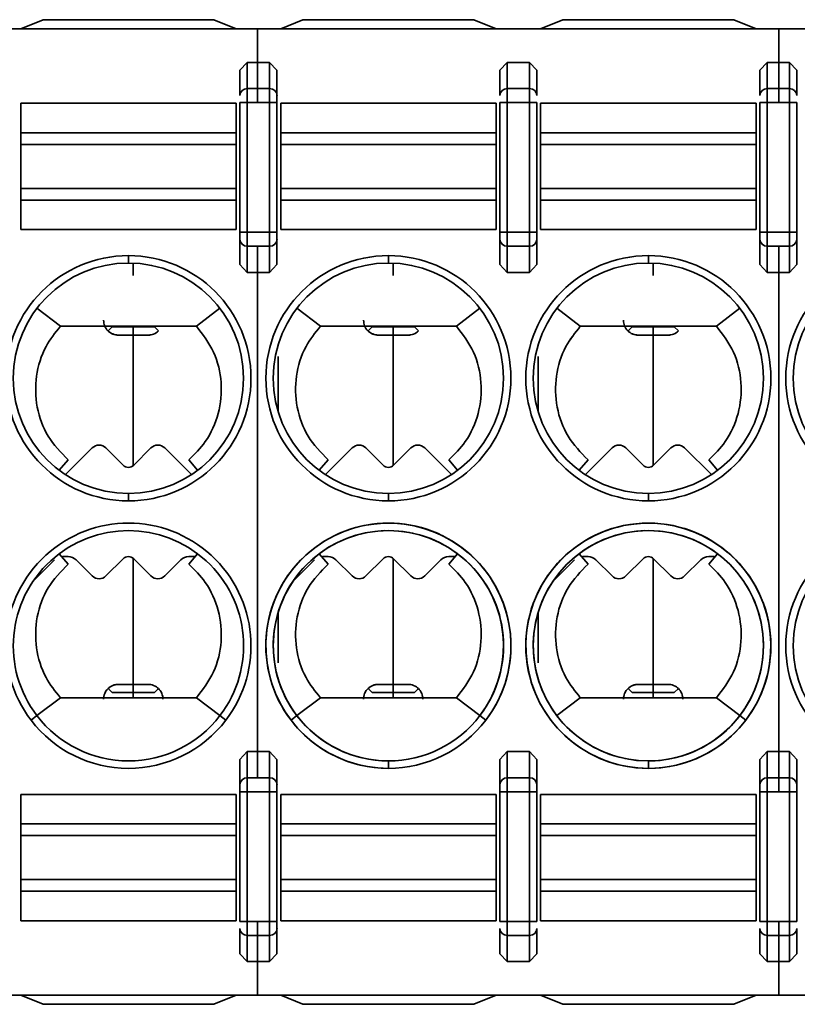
# Model space of a CAD drawing. Header units: millimetres. Extents: x 0 to 420, y 0 to 297.
# Tile 32 of 110: x 141.47 to 146.71, y 226.34 to 232.96. Entities that reach past the tile are written whole.
import ezdxf

# ---------------------------------------------------------------- set-up
doc = ezdxf.new("R2010")
doc.units = ezdxf.units.MM

msp = doc.modelspace()

# ---------------------------------------------------------------- linework, layer by layer
at = {"color": 7, "linetype": 'Continuous', "lineweight": 35}
for p, q in [((141.4786, 232.9014), (141.6286, 232.9639)), ((141.6286, 232.9639), (142.7786, 232.9639)), ((142.7786, 232.9639), (142.9286, 232.9014)), ((143.2286, 232.9014), (143.3786, 232.9639)), ((143.3786, 232.9639), (144.5286, 232.9639)), ((144.5286, 232.9639), (144.6786, 232.9014)), ((144.9786, 232.9014), (145.1286, 232.9639)), ((145.1286, 232.9639), (146.2786, 232.9639)), ((146.2786, 232.9639), (146.4286, 232.9014)), ((128.8786, 232.9014), (146.5819, 232.9014)), ((143.0714, 232.9014), (162.5286, 232.9014)), ((143.0714, 232.9014), (143.0714, 232.6766)), ((146.5819, 232.9014), (146.5819, 232.6766)), ((142.9536, 232.6233), (143.0036, 232.6766)), ((143.0036, 232.6766), (143.0036, 232.5003)), ((143.0036, 232.6766), (143.1536, 232.6766)), ((143.0714, 232.6766), (143.1536, 232.6766)), ((143.0714, 232.6766), (143.0714, 232.5003)), ((143.1536, 232.6766), (143.1536, 232.5003)), ((143.1536, 232.6766), (143.2036, 232.6233)), ((144.7036, 232.6233), (144.7536, 232.6766)), ((144.7536, 232.6766), (144.7536, 232.5003)), ((144.7536, 232.6766), (144.9036, 232.6766)), ((144.9036, 232.6766), (144.9036, 232.5003)), ((144.9036, 232.6766), (144.9536, 232.6233)), ((146.4536, 232.6233), (146.5036, 232.6766)), ((146.5036, 232.6766), (146.5036, 232.5003)), ((146.5036, 232.6766), (146.5819, 232.6766)), ((146.5036, 232.6766), (146.6536, 232.6766)), ((146.5819, 232.6766), (146.5819, 232.5003)), ((146.6536, 232.6766), (146.6536, 232.5003)), ((146.6536, 232.6766), (146.7036, 232.6233)), ((142.9536, 232.6233), (142.9536, 232.4533)), ((143.2036, 232.4533), (143.2036, 232.6233)), ((144.7036, 232.6233), (144.7036, 232.4533)), ((144.9536, 232.4533), (144.9536, 232.6233)), ((146.4536, 232.6233), (146.4536, 232.4533)), ((146.7036, 232.4533), (146.7036, 232.6233)), ((143.0036, 232.5003), (143.0036, 232.4063)), ((143.0036, 232.5003), (143.1536, 232.5003)), ((143.0714, 232.5003), (143.1536, 232.5003)), ((143.0714, 232.5003), (143.0714, 232.4063)), ((143.1536, 232.5003), (143.1536, 232.4063)), ((144.7536, 232.5003), (144.7536, 232.4063)), ((144.7536, 232.5003), (144.9036, 232.5003)), ((144.9036, 232.5003), (144.9036, 232.4063)), ((146.5036, 232.5003), (146.5036, 232.4063)), ((146.5036, 232.5003), (146.5819, 232.5003)), ((146.5036, 232.5003), (146.6536, 232.5003)), ((146.5819, 232.5003), (146.5819, 232.4063)), ((146.6536, 232.5003), (146.6536, 232.4063)), ((142.9536, 232.4063), (143.0036, 232.4063)), ((142.9536, 232.4063), (142.9536, 231.5341)), ((143.0036, 231.5341), (143.0036, 232.4063)), ((143.0036, 232.4063), (143.1536, 232.4063)), ((143.0714, 232.4063), (143.1536, 232.4063)), ((143.1536, 232.4063), (143.2036, 232.4063)), ((143.1536, 232.4063), (143.1536, 231.5341)), ((143.2036, 231.5341), (143.2036, 232.4063)), ((144.7036, 232.4063), (144.7536, 232.4063)), ((144.7036, 232.4063), (144.7036, 231.5341)), ((144.7536, 231.5341), (144.7536, 232.4063)), ((144.7536, 232.4063), (144.9036, 232.4063)), ((144.9036, 232.4063), (144.9536, 232.4063)), ((144.9036, 232.4063), (144.9036, 231.5341)), ((144.9536, 231.5341), (144.9536, 232.4063)), ((146.4536, 232.4063), (146.5036, 232.4063)), ((146.4536, 232.4063), (146.4536, 231.5341)), ((146.5036, 231.5341), (146.5036, 232.4063)), ((146.5036, 232.4063), (146.5819, 232.4063)), ((146.5036, 232.4063), (146.6536, 232.4063)), ((146.6536, 232.4063), (146.7036, 232.4063)), ((146.6536, 232.4063), (146.6536, 231.5341)), ((146.7036, 231.5341), (146.7036, 232.4063)), ((141.4786, 232.2029), (141.4786, 232.4014)), ((141.4786, 232.4014), (142.9286, 232.4014)), ((142.9286, 232.2029), (142.9286, 232.4014)), ((143.2286, 232.2029), (143.2286, 232.4014)), ((143.2286, 232.4014), (144.6786, 232.4014)), ((144.6786, 232.2029), (144.6786, 232.4014)), ((144.9786, 232.2029), (144.9786, 232.4014)), ((144.9786, 232.4014), (146.4286, 232.4014)), ((146.4286, 232.2029), (146.4286, 232.4014)), ((141.4786, 232.1241), (141.4786, 232.2029)), ((141.4786, 232.2029), (142.9286, 232.2029)), ((142.9286, 232.1241), (142.9286, 232.2029)), ((143.2286, 232.1241), (143.2286, 232.2029)), ((143.2286, 232.2029), (144.6786, 232.2029)), ((144.6786, 232.1241), (144.6786, 232.2029)), ((144.9786, 232.1241), (144.9786, 232.2029)), ((144.9786, 232.2029), (146.4286, 232.2029)), ((146.4286, 232.1241), (146.4286, 232.2029)), ((141.4786, 231.8287), (141.4786, 232.1241)), ((141.4786, 232.1241), (142.9286, 232.1241)), ((142.9286, 231.8287), (142.9286, 232.1241)), ((143.2286, 231.8287), (143.2286, 232.1241)), ((143.2286, 232.1241), (144.6786, 232.1241)), ((144.6786, 231.8287), (144.6786, 232.1241)), ((144.9786, 231.8287), (144.9786, 232.1241)), ((144.9786, 232.1241), (146.4286, 232.1241)), ((146.4286, 231.8287), (146.4286, 232.1241)), ((141.4786, 231.7498), (141.4786, 231.8287)), ((142.9286, 231.8287), (141.4786, 231.8287)), ((142.9286, 231.7498), (142.9286, 231.8287)), ((143.2286, 231.7498), (143.2286, 231.8287)), ((144.6786, 231.8287), (143.2286, 231.8287)), ((144.6786, 231.7498), (144.6786, 231.8287)), ((144.9786, 231.7498), (144.9786, 231.8287)), ((146.4286, 231.8287), (144.9786, 231.8287)), ((146.4286, 231.7498), (146.4286, 231.8287)), ((141.4786, 231.5514), (141.4786, 231.7498)), ((142.9286, 231.7498), (141.4786, 231.7498)), ((142.9286, 231.5514), (142.9286, 231.7498)), ((143.2286, 231.5514), (143.2286, 231.7498)), ((143.2286, 231.7498), (144.6786, 231.7498)), ((144.6786, 231.5514), (144.6786, 231.7498)), ((144.9786, 231.5514), (144.9786, 231.7498)), ((146.4286, 231.7498), (144.9786, 231.7498)), ((146.4286, 231.5514), (146.4286, 231.7498)), ((142.9286, 231.5514), (141.4786, 231.5514)), ((144.6786, 231.5514), (143.2286, 231.5514)), ((146.4286, 231.5514), (144.9786, 231.5514)), ((143.0036, 231.5341), (142.9536, 231.5341)), ((142.9536, 231.4871), (142.9536, 231.3171)), ((143.0036, 231.4401), (143.0036, 231.5341)), ((143.1536, 231.5341), (143.0036, 231.5341)), ((143.1536, 231.4401), (143.1536, 231.5341)), ((143.2036, 231.5341), (143.1536, 231.5341)), ((143.2036, 231.3171), (143.2036, 231.4871)), ((144.7536, 231.5341), (144.7036, 231.5341)), ((144.7036, 231.4871), (144.7036, 231.3171)), ((144.7536, 231.4401), (144.7536, 231.5341)), ((144.9036, 231.5341), (144.7536, 231.5341)), ((144.9036, 231.4401), (144.9036, 231.5341)), ((144.9536, 231.5341), (144.9036, 231.5341)), ((144.9536, 231.3171), (144.9536, 231.4871)), ((146.5036, 231.5341), (146.4536, 231.5341)), ((146.4536, 231.4871), (146.4536, 231.3171)), ((146.5036, 231.4401), (146.5036, 231.5341)), ((146.6536, 231.5341), (146.5036, 231.5341)), ((146.6536, 231.4401), (146.6536, 231.5341)), ((146.7036, 231.5341), (146.6536, 231.5341)), ((146.7036, 231.3171), (146.7036, 231.4871)), ((143.1536, 231.4401), (143.0036, 231.4401)), ((143.0036, 231.2639), (143.0036, 231.4401)), ((143.1536, 231.4401), (143.0714, 231.4401)), ((143.0714, 231.4401), (143.0714, 231.2639)), ((143.1536, 231.2639), (143.1536, 231.4401)), ((144.9036, 231.4401), (144.7536, 231.4401)), ((144.7536, 231.2639), (144.7536, 231.4401)), ((144.9036, 231.2639), (144.9036, 231.4401)), ((146.5036, 231.2639), (146.5036, 231.4401)), ((146.5819, 231.4401), (146.5036, 231.4401)), ((146.6536, 231.4401), (146.5036, 231.4401)), ((146.5819, 231.4401), (146.5819, 231.2639)), ((146.6536, 231.2639), (146.6536, 231.4401)), ((142.2036, 231.3264), (142.2036, 231.3764)), ((143.9536, 231.3264), (143.9536, 231.3764)), ((145.7036, 231.3764), (145.7036, 231.3264)), ((142.236, 231.3257), (142.236, 231.2416)), ((142.236, 231.3209), (142.236, 231.2416)), ((143.0036, 231.2639), (142.9536, 231.3171)), ((143.2036, 231.3171), (143.1536, 231.2639)), ((143.986, 231.3257), (143.986, 231.2416)), ((143.986, 231.3209), (143.986, 231.2416)), ((144.7536, 231.2639), (144.7036, 231.3171)), ((144.9536, 231.3171), (144.9036, 231.2639)), ((145.736, 231.3257), (145.736, 231.2416)), ((145.736, 231.3209), (145.736, 231.2416)), ((146.5036, 231.2639), (146.4536, 231.3171)), ((146.7036, 231.3171), (146.6536, 231.2639)), ((143.1536, 231.2639), (143.0036, 231.2639)), ((143.1536, 231.2639), (143.0714, 231.2639)), ((143.0714, 231.2639), (143.0714, 228.0388)), ((144.9036, 231.2639), (144.7536, 231.2639)), ((146.5819, 231.2639), (146.5036, 231.2639)), ((146.6536, 231.2639), (146.5036, 231.2639)), ((146.5819, 231.2639), (146.5819, 228.0388)), ((141.5877, 231.0218), (141.7454, 230.9014)), ((142.8195, 231.0218), (142.6619, 230.9014)), ((143.3377, 231.0218), (143.4954, 230.9014)), ((143.4954, 230.9014), (143.3378, 231.0218)), ((144.5695, 231.0218), (144.4119, 230.9014)), ((144.5695, 231.0218), (144.4119, 230.9014)), ((145.0877, 231.0218), (145.2454, 230.9014)), ((145.2454, 230.9014), (145.0878, 231.0218)), ((146.1619, 230.9014), (146.3196, 231.0218)), ((146.3195, 231.0218), (146.1619, 230.9014)), ((141.7454, 230.9014), (142.6619, 230.9014)), ((142.0667, 230.8696), (142.0938, 230.8967)), ((142.0938, 230.8967), (142.236, 230.8967)), ((142.236, 230.9006), (142.236, 230.8967)), ((142.236, 230.8967), (142.236, 230.8416)), ((142.236, 230.8967), (142.3783, 230.8967)), ((142.3783, 230.8967), (142.4055, 230.8696)), ((143.4954, 230.9014), (144.4119, 230.9014)), ((143.4954, 230.9014), (144.4119, 230.9014)), ((143.8167, 230.8696), (143.8438, 230.8967)), ((143.8438, 230.8967), (143.986, 230.8967)), ((143.986, 230.9006), (143.986, 230.8967)), ((143.986, 230.8967), (143.986, 230.8416)), ((143.986, 230.8967), (144.1283, 230.8967)), ((144.1283, 230.8967), (144.1555, 230.8696)), ((145.2454, 230.9014), (146.1619, 230.9014)), ((145.2454, 230.9014), (146.1619, 230.9014)), ((145.5667, 230.8696), (145.5938, 230.8967)), ((145.5938, 230.8967), (145.736, 230.8967)), ((145.736, 230.9006), (145.736, 230.8967)), ((145.736, 230.8967), (145.736, 230.8416)), ((145.736, 230.8967), (145.8783, 230.8967)), ((145.8783, 230.8967), (145.9055, 230.8696)), ((142.1361, 230.8416), (142.236, 230.8416)), ((142.236, 230.8416), (142.236, 229.9635)), ((142.236, 230.8416), (142.336, 230.8416)), ((143.8861, 230.8416), (143.986, 230.8416)), ((143.986, 230.8416), (143.986, 229.9635)), ((143.986, 230.8416), (144.086, 230.8416)), ((145.6361, 230.8416), (145.736, 230.8416)), ((145.736, 230.8416), (145.736, 229.9635)), ((145.736, 230.8416), (145.836, 230.8416)), ((143.2111, 230.6968), (143.2111, 230.3296)), ((144.9611, 230.6968), (144.9611, 230.3296)), ((141.7797, 229.9026), (141.9595, 230.0824)), ((142.0521, 230.0824), (142.1683, 229.9662)), ((142.239, 229.9662), (142.3552, 230.0824)), ((142.4478, 230.0824), (142.6276, 229.9026)), ((143.5297, 229.9026), (143.7095, 230.0824)), ((143.8021, 230.0824), (143.9183, 229.9662)), ((143.989, 229.9662), (144.1052, 230.0824)), ((144.1978, 230.0824), (144.3776, 229.9026)), ((145.2797, 229.9026), (145.4595, 230.0824)), ((145.5521, 230.0824), (145.6683, 229.9662)), ((145.739, 229.9662), (145.8552, 230.0824)), ((145.9478, 230.0824), (146.1276, 229.9026)), ((141.7975, 230.0014), (141.738, 229.9319)), ((142.6098, 230.0014), (142.6693, 229.9319)), ((143.5475, 230.0014), (143.488, 229.9319)), ((143.5475, 230.0014), (143.488, 229.9319)), ((144.3598, 230.0014), (144.4193, 229.9319)), ((144.3598, 230.0014), (144.4193, 229.9319)), ((145.2975, 230.0014), (145.238, 229.9319)), ((145.2975, 230.0014), (145.238, 229.9319)), ((146.1098, 230.0014), (146.1693, 229.9319)), ((146.1098, 230.0014), (146.1693, 229.9319)), ((142.2036, 229.7264), (142.2036, 229.7764)), ((143.9536, 229.7764), (143.9536, 229.7264)), ((143.9536, 229.7264), (143.9536, 229.7764)), ((145.7036, 229.7764), (145.7036, 229.7264)), ((145.7036, 229.7764), (145.7036, 229.7264)), ((141.738, 229.3709), (141.7975, 229.3014)), ((142.6693, 229.3709), (142.6098, 229.3014)), ((143.488, 229.3709), (143.5475, 229.3014)), ((143.488, 229.3709), (143.5475, 229.3014)), ((144.4193, 229.3709), (144.3598, 229.3014)), ((144.4193, 229.3709), (144.3598, 229.3014)), ((145.238, 229.3709), (145.2975, 229.3014)), ((145.238, 229.3709), (145.2975, 229.3014)), ((146.1693, 229.3709), (146.1098, 229.3014)), ((146.1693, 229.3709), (146.1098, 229.3014)), ((141.7067, 229.3296), (141.5598, 229.1827)), ((141.7976, 229.3516), (141.7597, 229.3516)), ((141.9595, 229.2208), (141.8506, 229.3296)), ((142.1683, 229.3369), (142.0521, 229.2208)), ((142.236, 229.3396), (142.236, 228.4916)), ((142.3552, 229.2208), (142.239, 229.3369)), ((142.5567, 229.3296), (142.4478, 229.2208)), ((142.6476, 229.3516), (142.6097, 229.3516)), ((143.4567, 229.3296), (143.3098, 229.1827)), ((143.5476, 229.3516), (143.5097, 229.3516)), ((143.7095, 229.2208), (143.6006, 229.3296)), ((143.9183, 229.3369), (143.8021, 229.2208)), ((143.986, 229.3396), (143.986, 228.4916)), ((144.1052, 229.2208), (143.989, 229.3369)), ((144.3067, 229.3296), (144.1978, 229.2208)), ((144.3976, 229.3516), (144.3597, 229.3516)), ((145.2067, 229.3296), (145.0598, 229.1827)), ((145.2976, 229.3516), (145.2597, 229.3516)), ((145.4595, 229.2208), (145.3506, 229.3296)), ((145.6683, 229.3369), (145.5521, 229.2208)), ((145.736, 229.3396), (145.736, 228.4916)), ((145.8552, 229.2208), (145.739, 229.3369)), ((146.0567, 229.3296), (145.9478, 229.2208)), ((146.1476, 229.3516), (146.1097, 229.3516)), ((143.2111, 228.9731), (143.2111, 228.6364)), ((144.9611, 228.9731), (144.9611, 228.6364)), ((143.2119, 228.5365), (143.2142, 228.5222)), ((144.9619, 228.5365), (144.9642, 228.5222)), ((142.0667, 228.4636), (142.0938, 228.4365)), ((142.236, 228.4365), (142.0938, 228.4365)), ((142.236, 228.4916), (142.1361, 228.4916)), ((142.236, 228.4916), (142.236, 228.4365)), ((142.336, 228.4916), (142.236, 228.4916)), ((142.3783, 228.4365), (142.236, 228.4365)), ((142.236, 228.4365), (142.236, 228.4026)), ((142.3783, 228.4365), (142.4055, 228.4636)), ((143.8167, 228.4636), (143.8438, 228.4365)), ((143.986, 228.4365), (143.8438, 228.4365)), ((143.986, 228.4916), (143.8861, 228.4916)), ((143.986, 228.4916), (143.986, 228.4365)), ((144.086, 228.4916), (143.986, 228.4916)), ((143.986, 228.4365), (143.986, 228.4026)), ((144.1283, 228.4365), (143.986, 228.4365)), ((144.1283, 228.4365), (144.1555, 228.4636)), ((145.5667, 228.4636), (145.5938, 228.4365)), ((145.736, 228.4365), (145.5938, 228.4365)), ((145.736, 228.4916), (145.6361, 228.4916)), ((145.736, 228.4916), (145.736, 228.4365)), ((145.836, 228.4916), (145.736, 228.4916)), ((145.8783, 228.4365), (145.736, 228.4365)), ((145.736, 228.4365), (145.736, 228.4026)), ((145.8783, 228.4365), (145.9055, 228.4636)), ((141.7454, 228.4014), (141.5877, 228.281)), ((141.7454, 228.4014), (142.6619, 228.4014)), ((142.6619, 228.4014), (142.8195, 228.281)), ((143.4954, 228.4014), (143.3377, 228.281)), ((143.3378, 228.281), (143.4954, 228.4014)), ((143.4954, 228.4014), (144.4119, 228.4014)), ((143.4954, 228.4014), (144.4119, 228.4014)), ((144.4119, 228.4014), (144.5695, 228.281)), ((144.4119, 228.4014), (144.5695, 228.281)), ((145.2454, 228.4014), (145.0877, 228.281)), ((145.0878, 228.281), (145.2454, 228.4014)), ((145.2454, 228.4014), (146.1619, 228.4014)), ((145.2454, 228.4014), (146.1619, 228.4014)), ((146.1619, 228.4014), (146.3195, 228.281)), ((146.1619, 228.4014), (146.3195, 228.281)), ((141.5877, 228.281), (141.548, 228.2506)), ((142.8196, 228.281), (142.8593, 228.2506)), ((143.3377, 228.281), (143.298, 228.2506)), ((144.5696, 228.281), (144.6093, 228.2506)), ((144.5696, 228.281), (144.6093, 228.2506)), ((146.3196, 228.281), (146.3593, 228.2506)), ((142.9536, 227.9856), (143.0036, 228.0388)), ((143.0036, 228.0388), (143.0036, 227.8626)), ((143.0036, 228.0388), (143.1536, 228.0388)), ((143.0714, 228.0388), (143.1536, 228.0388)), ((143.0714, 228.0388), (143.0714, 227.8626)), ((143.1536, 228.0388), (143.1536, 227.8626)), ((143.1536, 228.0388), (143.2036, 227.9856)), ((144.7036, 227.9856), (144.7536, 228.0388)), ((144.7536, 228.0388), (144.7536, 227.8626)), ((144.7536, 228.0388), (144.9036, 228.0388)), ((144.9036, 228.0388), (144.9036, 227.8626)), ((144.9036, 228.0388), (144.9536, 227.9856)), ((146.4536, 227.9856), (146.5036, 228.0388)), ((146.5036, 228.0388), (146.5036, 227.8626)), ((146.5036, 228.0388), (146.5819, 228.0388)), ((146.5036, 228.0388), (146.6536, 228.0388)), ((146.5819, 228.0388), (146.5819, 227.8626)), ((146.6536, 228.0388), (146.6536, 227.8626)), ((146.6536, 228.0388), (146.7036, 227.9856)), ((142.9536, 227.9856), (142.9536, 227.8156)), ((143.2036, 227.8156), (143.2036, 227.9856)), ((143.9536, 227.9264), (143.9536, 227.9764)), ((144.7036, 227.9856), (144.7036, 227.8156)), ((144.9536, 227.8156), (144.9536, 227.9856)), ((145.7036, 227.9264), (145.7036, 227.9764)), ((146.4536, 227.9856), (146.4536, 227.8156)), ((146.7036, 227.8156), (146.7036, 227.9856)), ((143.0036, 227.8626), (143.0036, 227.7686)), ((143.0036, 227.8626), (143.1536, 227.8626)), ((143.0714, 227.8626), (143.1536, 227.8626)), ((143.1536, 227.8626), (143.1536, 227.7686)), ((144.7536, 227.8626), (144.7536, 227.7686)), ((144.7536, 227.8626), (144.9036, 227.8626)), ((144.9036, 227.8626), (144.9036, 227.7686)), ((146.5036, 227.8626), (146.5036, 227.7686)), ((146.5036, 227.8626), (146.5819, 227.8626)), ((146.5036, 227.8626), (146.6536, 227.8626)), ((146.5819, 227.8626), (146.5819, 227.7686)), ((146.6536, 227.8626), (146.6536, 227.7686)), ((142.9536, 227.7686), (143.0036, 227.7686)), ((142.9536, 227.7686), (142.9536, 226.8964)), ((143.0036, 226.8964), (143.0036, 227.7686)), ((143.0036, 227.7686), (143.1536, 227.7686)), ((143.1536, 227.7686), (143.2036, 227.7686)), ((143.1536, 227.7686), (143.1536, 226.8964)), ((143.2036, 226.8964), (143.2036, 227.7686)), ((144.7036, 227.7686), (144.7536, 227.7686)), ((144.7036, 227.7686), (144.7036, 226.8964)), ((144.7536, 226.8964), (144.7536, 227.7686)), ((144.7536, 227.7686), (144.9036, 227.7686)), ((144.9036, 227.7686), (144.9536, 227.7686)), ((144.9036, 227.7686), (144.9036, 226.8964)), ((144.9536, 226.8964), (144.9536, 227.7686)), ((146.4536, 227.7686), (146.5036, 227.7686)), ((146.4536, 227.7686), (146.4536, 226.8964)), ((146.5036, 226.8964), (146.5036, 227.7686)), ((146.5036, 227.7686), (146.5819, 227.7686)), ((146.5036, 227.7686), (146.6536, 227.7686)), ((146.6536, 227.7686), (146.7036, 227.7686)), ((146.6536, 227.7686), (146.6536, 226.8964)), ((146.7036, 226.8964), (146.7036, 227.7686)), ((141.4786, 227.7514), (141.4786, 227.5529)), ((141.4786, 227.7514), (142.9286, 227.7514)), ((142.9286, 227.7514), (142.9286, 227.5529)), ((143.2286, 227.7514), (143.2286, 227.5529)), ((143.2286, 227.7514), (144.6786, 227.7514)), ((144.6786, 227.7514), (144.6786, 227.5529)), ((144.9786, 227.7514), (144.9786, 227.5529)), ((144.9786, 227.7514), (146.4286, 227.7514)), ((146.4286, 227.7514), (146.4286, 227.5529)), ((141.4786, 227.5529), (141.4786, 227.4741)), ((142.9286, 227.5529), (141.4786, 227.5529)), ((142.9286, 227.5529), (142.9286, 227.4741)), ((143.2286, 227.5529), (143.2286, 227.4741)), ((143.2286, 227.5529), (144.6786, 227.5529)), ((144.6786, 227.5529), (144.6786, 227.4741)), ((144.9786, 227.5529), (144.9786, 227.4741)), ((146.4286, 227.5529), (144.9786, 227.5529)), ((146.4286, 227.5529), (146.4286, 227.4741)), ((141.4786, 227.4741), (141.4786, 227.1787)), ((141.4786, 227.4741), (142.9286, 227.4741)), ((142.9286, 227.4741), (142.9286, 227.1787)), ((143.2286, 227.4741), (143.2286, 227.1787)), ((143.2286, 227.4741), (144.6786, 227.4741)), ((144.6786, 227.4741), (144.6786, 227.1787)), ((144.9786, 227.4741), (144.9786, 227.1787)), ((144.9786, 227.4741), (146.4286, 227.4741)), ((146.4286, 227.4741), (146.4286, 227.1787)), ((141.4786, 227.1787), (141.4786, 227.0998)), ((142.9286, 227.1787), (141.4786, 227.1787)), ((142.9286, 227.1787), (142.9286, 227.0998)), ((143.2286, 227.1787), (143.2286, 227.0998)), ((144.6786, 227.1787), (143.2286, 227.1787)), ((144.6786, 227.1787), (144.6786, 227.0998)), ((144.9786, 227.1787), (144.9786, 227.0998)), ((146.4286, 227.1787), (144.9786, 227.1787)), ((146.4286, 227.1787), (146.4286, 227.0998)), ((141.4786, 227.0998), (141.4786, 226.9014)), ((142.9286, 227.0998), (141.4786, 227.0998)), ((142.9286, 227.0998), (142.9286, 226.9014)), ((143.2286, 227.0998), (143.2286, 226.9014)), ((144.6786, 227.0998), (143.2286, 227.0998)), ((144.6786, 227.0998), (144.6786, 226.9014)), ((144.9786, 227.0998), (144.9786, 226.9014)), ((146.4286, 227.0998), (144.9786, 227.0998)), ((146.4286, 227.0998), (146.4286, 226.9014)), ((142.9286, 226.9014), (141.4786, 226.9014)), ((143.0036, 226.8964), (142.9536, 226.8964)), ((142.9536, 226.8494), (142.9536, 226.6794)), ((143.0036, 226.8024), (143.0036, 226.8964)), ((143.1536, 226.8964), (143.0036, 226.8964)), ((143.1536, 226.8964), (143.0714, 226.8964)), ((143.0714, 226.8964), (143.0714, 226.8024)), ((143.1536, 226.8024), (143.1536, 226.8964)), ((143.2036, 226.8964), (143.1536, 226.8964)), ((143.2036, 226.6794), (143.2036, 226.8494)), ((144.6786, 226.9014), (143.2286, 226.9014)), ((144.7536, 226.8964), (144.7036, 226.8964)), ((144.7036, 226.8494), (144.7036, 226.6794)), ((144.7536, 226.8024), (144.7536, 226.8964)), ((144.9036, 226.8964), (144.7536, 226.8964)), ((144.9036, 226.8024), (144.9036, 226.8964)), ((144.9536, 226.8964), (144.9036, 226.8964)), ((144.9536, 226.6794), (144.9536, 226.8494)), ((146.4286, 226.9014), (144.9786, 226.9014)), ((146.5036, 226.8964), (146.4536, 226.8964)), ((146.4536, 226.8494), (146.4536, 226.6794)), ((146.5036, 226.8024), (146.5036, 226.8964)), ((146.5819, 226.8964), (146.5036, 226.8964)), ((146.6536, 226.8964), (146.5036, 226.8964)), ((146.5819, 226.8964), (146.5819, 226.8024)), ((146.6536, 226.8024), (146.6536, 226.8964)), ((146.7036, 226.8964), (146.6536, 226.8964)), ((146.7036, 226.6794), (146.7036, 226.8494)), ((143.1536, 226.8024), (143.0036, 226.8024)), ((143.0036, 226.6262), (143.0036, 226.8024)), ((143.1536, 226.8024), (143.0714, 226.8024)), ((143.0714, 226.8024), (143.0714, 226.6262)), ((143.1536, 226.6262), (143.1536, 226.8024)), ((144.9036, 226.8024), (144.7536, 226.8024)), ((144.7536, 226.6262), (144.7536, 226.8024)), ((144.9036, 226.6262), (144.9036, 226.8024)), ((146.5819, 226.8024), (146.5036, 226.8024)), ((146.5036, 226.6262), (146.5036, 226.8024)), ((146.6536, 226.8024), (146.5036, 226.8024)), ((146.5819, 226.8024), (146.5819, 226.6262)), ((146.6536, 226.6262), (146.6536, 226.8024)), ((143.0036, 226.6262), (142.9536, 226.6794)), ((143.2036, 226.6794), (143.1536, 226.6262)), ((144.7536, 226.6262), (144.7036, 226.6794)), ((144.9536, 226.6794), (144.9036, 226.6262)), ((146.5036, 226.6262), (146.4536, 226.6794)), ((146.7036, 226.6794), (146.6536, 226.6262)), ((143.1536, 226.6262), (143.0036, 226.6262)), ((143.1536, 226.6262), (143.0714, 226.6262)), ((143.0714, 226.6262), (143.0714, 226.4014)), ((144.9036, 226.6262), (144.7536, 226.6262)), ((146.5819, 226.6262), (146.5036, 226.6262)), ((146.6536, 226.6262), (146.5036, 226.6262)), ((146.5819, 226.6262), (146.5819, 226.4014)), ((128.8786, 226.4014), (146.5819, 226.4014)), ((141.4786, 226.4014), (141.6286, 226.3389)), ((142.7786, 226.3389), (142.9286, 226.4014)), ((143.0714, 226.4014), (162.5286, 226.4014)), ((143.2286, 226.4014), (143.3786, 226.3389)), ((144.5286, 226.3389), (144.6786, 226.4014)), ((144.9786, 226.4014), (145.1286, 226.3389)), ((146.2786, 226.3389), (146.4286, 226.4014)), ((141.6286, 226.3389), (142.7786, 226.3389)), ((143.3786, 226.3389), (144.5286, 226.3389)), ((145.1286, 226.3389), (146.2786, 226.3389))]:
    msp.add_line(p, q, dxfattribs=at)
at = {"color": 8, "linetype": 'Continuous', "lineweight": 35}
for p, q in [((143.209, 228.5365), (143.2119, 228.5365)), ((144.959, 228.5365), (144.9619, 228.5365))]:
    msp.add_line(p, q, dxfattribs=at)
at = {"color": 7, "linetype": 'Continuous', "lineweight": 35}
for centre, radius in [((145.7036, 228.7514), 0.825), ((147.4536, 228.7514), 0.825), ((145.7036, 228.7514), 0.775), ((147.4536, 228.7514), 0.775)]:
    msp.add_circle(centre, radius, dxfattribs=at)
for centre, radius, start, end in [((143.0022, 232.4518), 0.0486, 88.27756, 178.15942), ((143.1551, 232.4518), 0.0486, 1.84058, 91.72244), ((144.7522, 232.4518), 0.0486, 88.27756, 178.15942), ((144.9051, 232.4518), 0.0486, 1.84058, 91.72244), ((146.5022, 232.4518), 0.0486, 88.27756, 178.15942), ((146.6551, 232.4518), 0.0486, 1.84058, 91.72244), ((143.0022, 231.4887), 0.0486, 181.84112, 271.72134), ((143.1551, 231.4887), 0.0486, 268.27866, 358.15888), ((144.7522, 231.4887), 0.0486, 181.84112, 271.72134), ((144.9051, 231.4887), 0.0486, 268.27866, 358.15888), ((146.5022, 231.4887), 0.0486, 181.84112, 271.72134), ((146.6551, 231.4887), 0.0486, 268.27866, 358.15888), ((142.2036, 230.5514), 0.825, 90, 270), ((142.2036, 230.5514), 0.825, 270, 90), ((143.9536, 230.5514), 0.825, 90, 270), ((143.9536, 230.5514), 0.825, 270, 90), ((145.7036, 230.5514), 0.825, 90, 270), ((145.7036, 230.5514), 0.825, 270, 90), ((147.4536, 230.5514), 0.825, 90, 270), ((142.2036, 230.5514), 0.775, 90, 270), ((142.2036, 230.5514), 0.775, 270, 90), ((143.9536, 230.5514), 0.775, 90, 270), ((143.9536, 230.5514), 0.775, 270, 90), ((145.7036, 230.5514), 0.775, 90, 270), ((145.7036, 230.5514), 0.775, 270, 90), ((147.4536, 230.5514), 0.775, 90, 270), ((142.0058, 230.036), 0.0655, 45, 135), ((142.4015, 230.036), 0.0655, 45, 135), ((143.7558, 230.036), 0.0655, 45, 135), ((144.1515, 230.036), 0.0655, 45, 135), ((145.5058, 230.036), 0.0655, 45, 135), ((145.9015, 230.036), 0.0655, 45, 135), ((142.2036, 230.0016), 0.05, 225, 315.00004), ((143.9536, 230.0016), 0.05, 225, 315.00004), ((145.7036, 230.0016), 0.05, 225, 315.00004), ((142.2036, 228.7514), 0.825, 322.62876, 217.37124), ((143.9536, 228.7514), 0.825, 322.62876, 270), ((143.9536, 228.7514), 0.825, 322.62876, 217.37124), ((145.7036, 228.7514), 0.825, 322.62876, 270), ((142.2036, 228.7514), 0.775, 322.62876, 217.37124), ((143.9536, 228.7514), 0.775, 322.62876, 270), ((143.9536, 228.7514), 0.775, 322.62876, 217.37124), ((145.7036, 228.7514), 0.775, 322.62876, 270), ((141.7976, 229.2766), 0.075, 45, 90), ((142.2036, 229.3016), 0.05, 45, 135.00004), ((142.6097, 229.2766), 0.075, 90, 135), ((143.5476, 229.2766), 0.075, 45, 90), ((143.9536, 229.3016), 0.05, 45, 135.00004), ((144.3597, 229.2766), 0.075, 90, 135), ((145.2976, 229.2766), 0.075, 45, 90), ((145.7036, 229.3016), 0.05, 45, 135.00004), ((146.1097, 229.2766), 0.075, 90, 135), ((142.0058, 229.2671), 0.0655, 225, 315), ((142.4015, 229.2671), 0.0655, 225, 315), ((143.7558, 229.2671), 0.0655, 225, 315), ((144.1515, 229.2671), 0.0655, 225, 315), ((145.5058, 229.2671), 0.0655, 225, 315), ((145.9015, 229.2671), 0.0655, 225, 315), ((142.2036, 228.7514), 0.825, 217.37124, 322.62876), ((142.2036, 228.7514), 0.775, 217.37124, 322.62876), ((143.9536, 228.7514), 0.825, 217.37124, 322.62876), ((143.9536, 228.7514), 0.775, 217.37124, 322.62876), ((143.9536, 228.7514), 0.775, 270, 322.62876), ((143.9536, 228.7514), 0.825, 270, 322.62876), ((145.7036, 228.7514), 0.775, 270, 322.62876), ((145.7036, 228.7514), 0.825, 270, 322.62876), ((143.0022, 227.8141), 0.0486, 88.27756, 178.15942), ((143.1551, 227.8141), 0.0486, 1.84058, 91.72244), ((144.7522, 227.8141), 0.0486, 88.27756, 178.15942), ((144.9051, 227.8141), 0.0486, 1.84058, 91.72244), ((146.5022, 227.8141), 0.0486, 88.27756, 178.15942), ((146.6551, 227.8141), 0.0486, 1.84058, 91.72244), ((143.0022, 226.851), 0.0486, 181.84058, 271.72244), ((143.1551, 226.851), 0.0486, 268.27756, 358.15942), ((144.7522, 226.851), 0.0486, 181.84058, 271.72244), ((144.9051, 226.851), 0.0486, 268.27756, 358.15942), ((146.5022, 226.851), 0.0486, 181.84058, 271.72244), ((146.6551, 226.851), 0.0486, 268.27756, 358.15942)]:
    msp.add_arc(centre, radius, start, end, dxfattribs=at)
for points, knots in [([(143.2036, 232.4063), (143.2036, 232.4114), (143.2036, 232.4216), (143.2036, 232.4353), (143.2036, 232.4469), (143.2036, 232.4512), (143.2036, 232.4533)], [0, 0, 0, 0, 0.24821, 0.499724, 0.748432, 1, 1, 1, 1]), ([(142.9536, 231.5341), (142.9536, 231.529), (142.9536, 231.5188), (142.9536, 231.5051), (142.9536, 231.4935), (142.9536, 231.4893), (142.9536, 231.4871)], [0, 0, 0, 0, 0.2485926, 0.4999984, 0.7488151, 1, 1, 1, 1]), ([(143.2036, 231.4871), (143.2036, 231.4893), (143.2036, 231.4936), (143.2036, 231.505), (143.2036, 231.5187), (143.2036, 231.529), (143.2036, 231.5341)], [0, 0, 0, 0, 0.248205, 0.49972, 0.748435, 1, 1, 1, 1]), ([(144.7036, 231.5341), (144.7036, 231.529), (144.7036, 231.5188), (144.7036, 231.5051), (144.7036, 231.4935), (144.7036, 231.4893), (144.7036, 231.4871)], [0, 0, 0, 0, 0.2485926, 0.4999984, 0.7488151, 1, 1, 1, 1]), ([(144.7036, 231.5341), (144.7036, 231.529), (144.7036, 231.5188), (144.7036, 231.5051), (144.7036, 231.4935), (144.7036, 231.4893), (144.7036, 231.4871)], [0, 0, 0, 0, 0.2485926, 0.4999984, 0.7488151, 1, 1, 1, 1]), ([(144.9536, 231.4871), (144.9536, 231.4893), (144.9536, 231.4936), (144.9536, 231.505), (144.9536, 231.5187), (144.9536, 231.529), (144.9536, 231.5341)], [0, 0, 0, 0, 0.248205, 0.49972, 0.748435, 1, 1, 1, 1]), ([(146.4536, 231.5341), (146.4536, 231.529), (146.4536, 231.5188), (146.4536, 231.5051), (146.4536, 231.4935), (146.4536, 231.4893), (146.4536, 231.4871)], [0, 0, 0, 0, 0.2485926, 0.4999984, 0.7488151, 1, 1, 1, 1]), ([(146.4536, 231.5341), (146.4536, 231.529), (146.4536, 231.5188), (146.4536, 231.5051), (146.4536, 231.4935), (146.4536, 231.4893), (146.4536, 231.4871)], [0, 0, 0, 0, 0.2485926, 0.4999984, 0.7488151, 1, 1, 1, 1]), ([(146.7036, 231.4871), (146.7036, 231.4893), (146.7036, 231.4936), (146.7036, 231.505), (146.7036, 231.5187), (146.7036, 231.529), (146.7036, 231.5341)], [0, 0, 0, 0, 0.248205, 0.49972, 0.748435, 1, 1, 1, 1]), ([(141.7975, 230.0014), (141.7487, 230.052), (141.6513, 230.1534), (141.5788, 230.356), (141.5738, 230.5671), (141.6326, 230.7586), (141.7106, 230.8573), (141.7454, 230.9014)], [0, 0, 0, 0, 0.208493, 0.417028, 0.625456, 0.83301, 1, 1, 1, 1]), ([(142.0361, 230.9416), (142.0376, 230.9285), (142.0406, 230.9023), (142.0637, 230.8692), (142.0967, 230.8461), (142.1229, 230.8431), (142.1361, 230.8416)], [0, 0, 0, 0, 0.249988, 0.499994, 0.749974, 1, 1, 1, 1]), ([(142.6619, 230.9014), (142.7046, 230.8452), (142.7899, 230.733), (142.8383, 230.5228), (142.8185, 230.3124), (142.7378, 230.1294), (142.6492, 230.0408), (142.6098, 230.0014)], [0, 0, 0, 0, 0.20902, 0.418066, 0.626763, 0.834193, 1, 1, 1, 1]), ([(143.5475, 230.0014), (143.4987, 230.052), (143.4013, 230.1534), (143.3288, 230.356), (143.3238, 230.5671), (143.3826, 230.7586), (143.4606, 230.8573), (143.4954, 230.9014)], [0, 0, 0, 0, 0.208493, 0.417029, 0.625458, 0.83301, 1, 1, 1, 1]), ([(143.5475, 230.0014), (143.4987, 230.052), (143.4013, 230.1534), (143.3288, 230.356), (143.3238, 230.5671), (143.3826, 230.7586), (143.4606, 230.8573), (143.4954, 230.9014)], [0, 0, 0, 0, 0.208493, 0.417029, 0.625458, 0.83301, 1, 1, 1, 1]), ([(143.7861, 230.9416), (143.7876, 230.9285), (143.7906, 230.9023), (143.8137, 230.8692), (143.8467, 230.8461), (143.8729, 230.8431), (143.8861, 230.8416)], [0, 0, 0, 0, 0.249988, 0.499994, 0.749974, 1, 1, 1, 1]), ([(144.4119, 230.9014), (144.4546, 230.8452), (144.5399, 230.733), (144.5883, 230.5228), (144.5685, 230.3124), (144.4878, 230.1294), (144.3992, 230.0408), (144.3598, 230.0014)], [0, 0, 0, 0, 0.20902, 0.418066, 0.626763, 0.834193, 1, 1, 1, 1]), ([(144.4119, 230.9014), (144.4546, 230.8452), (144.5399, 230.733), (144.5883, 230.5228), (144.5685, 230.3124), (144.4878, 230.1294), (144.3992, 230.0408), (144.3598, 230.0014)], [0, 0, 0, 0, 0.20902, 0.418066, 0.626763, 0.834193, 1, 1, 1, 1]), ([(145.2974, 230.0014), (145.2487, 230.052), (145.1513, 230.1534), (145.0788, 230.356), (145.0738, 230.5671), (145.1326, 230.7586), (145.2106, 230.8574), (145.2454, 230.9014)], [0, 0, 0, 0, 0.208496, 0.417035, 0.625465, 0.83302, 1, 1, 1, 1]), ([(145.2975, 230.0014), (145.2487, 230.052), (145.1513, 230.1534), (145.0788, 230.356), (145.0738, 230.5671), (145.1326, 230.7586), (145.2106, 230.8573), (145.2454, 230.9014)], [0, 0, 0, 0, 0.208493, 0.417029, 0.625458, 0.83301, 1, 1, 1, 1]), ([(145.5361, 230.9416), (145.5376, 230.9285), (145.5406, 230.9023), (145.5637, 230.8692), (145.5967, 230.8461), (145.6229, 230.8431), (145.6361, 230.8416)], [0, 0, 0, 0, 0.249988, 0.499994, 0.749974, 1, 1, 1, 1]), ([(146.1619, 230.9014), (146.2046, 230.8453), (146.2899, 230.733), (146.3383, 230.5228), (146.3185, 230.3124), (146.2378, 230.1294), (146.1492, 230.0408), (146.1098, 230.0014)], [0, 0, 0, 0, 0.209017, 0.418061, 0.626757, 0.834184, 1, 1, 1, 1]), ([(146.1619, 230.9014), (146.2046, 230.8452), (146.2899, 230.733), (146.3383, 230.5228), (146.3185, 230.3124), (146.2378, 230.1294), (146.1492, 230.0408), (146.1098, 230.0014)], [0, 0, 0, 0, 0.20902, 0.418066, 0.626763, 0.834193, 1, 1, 1, 1]), ([(142.1361, 230.8416), (142.1329, 230.8417), (142.1263, 230.8419), (142.1126, 230.8439), (142.086, 230.8525), (142.075, 230.8622), (142.0667, 230.8696)], [0, 0, 0, 0, 0.069067, 0.146996, 0.34924, 1, 1, 1, 1]), ([(142.4055, 230.8696), (142.3971, 230.8622), (142.3861, 230.8525), (142.3595, 230.8439), (142.3458, 230.8419), (142.3392, 230.8417), (142.336, 230.8416)], [0, 0, 0, 0, 0.650767, 0.85305, 0.930932, 1, 1, 1, 1]), ([(143.8861, 230.8416), (143.8829, 230.8417), (143.8763, 230.8419), (143.8626, 230.8439), (143.836, 230.8525), (143.825, 230.8622), (143.8167, 230.8696)], [0, 0, 0, 0, 0.069067, 0.146997, 0.34924, 1, 1, 1, 1]), ([(144.1555, 230.8696), (144.1471, 230.8622), (144.1361, 230.8525), (144.1095, 230.8439), (144.0958, 230.8419), (144.0892, 230.8417), (144.086, 230.8416)], [0, 0, 0, 0, 0.650767, 0.85305, 0.930932, 1, 1, 1, 1]), ([(145.6361, 230.8416), (145.6329, 230.8417), (145.6263, 230.8419), (145.6126, 230.8439), (145.586, 230.8525), (145.575, 230.8622), (145.5667, 230.8696)], [0, 0, 0, 0, 0.069067, 0.146997, 0.34924, 1, 1, 1, 1]), ([(145.9055, 230.8696), (145.8971, 230.8622), (145.8861, 230.8525), (145.8595, 230.8439), (145.8458, 230.8419), (145.8392, 230.8417), (145.836, 230.8416)], [0, 0, 0, 0, 0.650768, 0.85305, 0.930932, 1, 1, 1, 1]), ([(141.7974, 229.3014), (141.7487, 229.2507), (141.6513, 229.1493), (141.5788, 228.9467), (141.5738, 228.7356), (141.6326, 228.5441), (141.7106, 228.4454), (141.7454, 228.4014)], [0, 0, 0, 0, 0.208496, 0.417035, 0.625465, 0.83302, 1, 1, 1, 1]), ([(142.6619, 228.4014), (142.7046, 228.4575), (142.7899, 228.5697), (142.8383, 228.7799), (142.8185, 228.9904), (142.7378, 229.1733), (142.6492, 229.262), (142.6098, 229.3014)], [0, 0, 0, 0, 0.209019, 0.418062, 0.626757, 0.834185, 1, 1, 1, 1]), ([(143.5474, 229.3014), (143.4987, 229.2507), (143.4013, 229.1493), (143.3288, 228.9467), (143.3238, 228.7356), (143.3826, 228.5441), (143.4606, 228.4454), (143.4954, 228.4014)], [0, 0, 0, 0, 0.208494, 0.417031, 0.625459, 0.833012, 1, 1, 1, 1]), ([(143.5474, 229.3014), (143.4987, 229.2507), (143.4013, 229.1493), (143.3288, 228.9467), (143.3238, 228.7356), (143.3826, 228.5441), (143.4606, 228.4454), (143.4954, 228.4014)], [0, 0, 0, 0, 0.208496, 0.417035, 0.625465, 0.83302, 1, 1, 1, 1]), ([(144.4119, 228.4014), (144.4546, 228.4575), (144.5399, 228.5697), (144.5883, 228.7799), (144.5685, 228.9904), (144.4878, 229.1733), (144.3992, 229.262), (144.3598, 229.3014)], [0, 0, 0, 0, 0.209021, 0.418066, 0.626763, 0.834193, 1, 1, 1, 1]), ([(144.4119, 228.4014), (144.4546, 228.4575), (144.5399, 228.5697), (144.5883, 228.7799), (144.5685, 228.9904), (144.4878, 229.1733), (144.3992, 229.262), (144.3598, 229.3014)], [0, 0, 0, 0, 0.209019, 0.418062, 0.626757, 0.834185, 1, 1, 1, 1]), ([(145.2974, 229.3014), (145.2487, 229.2507), (145.1513, 229.1493), (145.0788, 228.9467), (145.0738, 228.7356), (145.1326, 228.5441), (145.2106, 228.4454), (145.2454, 228.4014)], [0, 0, 0, 0, 0.208496, 0.417035, 0.625465, 0.83302, 1, 1, 1, 1]), ([(145.2974, 229.3014), (145.2487, 229.2507), (145.1513, 229.1493), (145.0788, 228.9467), (145.0738, 228.7356), (145.1326, 228.5441), (145.2106, 228.4454), (145.2454, 228.4014)], [0, 0, 0, 0, 0.208494, 0.417031, 0.625459, 0.833012, 1, 1, 1, 1]), ([(146.1619, 228.4014), (146.2046, 228.4575), (146.2899, 228.5697), (146.3383, 228.7799), (146.3185, 228.9904), (146.2378, 229.1733), (146.1492, 229.262), (146.1098, 229.3014)], [0, 0, 0, 0, 0.209019, 0.418062, 0.626757, 0.834185, 1, 1, 1, 1]), ([(146.1619, 228.4014), (146.2046, 228.4575), (146.2899, 228.5697), (146.3383, 228.7799), (146.3185, 228.9904), (146.2378, 229.1733), (146.1492, 229.262), (146.1098, 229.3014)], [0, 0, 0, 0, 0.209021, 0.418066, 0.626763, 0.834193, 1, 1, 1, 1]), ([(142.1361, 228.4916), (142.1229, 228.4901), (142.0967, 228.4871), (142.0637, 228.4639), (142.0406, 228.4309), (142.0376, 228.4047), (142.0361, 228.3916)], [0, 0, 0, 0, 0.250026, 0.500006, 0.750015, 1, 1, 1, 1]), ([(142.0361, 228.3916), (142.0361, 228.3948), (142.0364, 228.4018), (142.0387, 228.4161), (142.048, 228.444), (142.0586, 228.4551), (142.0667, 228.4636)], [0, 0, 0, 0, 0.066965, 0.14332, 0.344469, 1, 1, 1, 1]), ([(142.0667, 228.4636), (142.075, 228.471), (142.0859, 228.4807), (142.1126, 228.4892), (142.1263, 228.4913), (142.1329, 228.4915), (142.1361, 228.4916)], [0, 0, 0, 0, 0.649427, 0.852152, 0.930502, 1, 1, 1, 1]), ([(142.336, 228.4916), (142.3392, 228.4915), (142.3458, 228.4913), (142.3595, 228.4892), (142.3862, 228.4807), (142.3971, 228.471), (142.4055, 228.4636)], [0, 0, 0, 0, 0.069445, 0.147796, 0.350562, 1, 1, 1, 1]), ([(142.4361, 228.3916), (142.4359, 228.3949), (142.4357, 228.4019), (142.4333, 228.4163), (142.4239, 228.444), (142.4135, 228.4551), (142.4055, 228.4636)], [0, 0, 0, 0, 0.068537, 0.145149, 0.344762, 1, 1, 1, 1]), ([(143.8861, 228.4916), (143.8729, 228.4901), (143.8467, 228.4871), (143.8137, 228.4639), (143.7906, 228.4309), (143.7876, 228.4047), (143.7861, 228.3916)], [0, 0, 0, 0, 0.250026, 0.500006, 0.750015, 1, 1, 1, 1]), ([(143.7861, 228.3916), (143.7861, 228.3948), (143.7864, 228.4018), (143.7887, 228.4161), (143.798, 228.444), (143.8086, 228.4551), (143.8167, 228.4636)], [0, 0, 0, 0, 0.0669648, 0.1433202, 0.3444697, 1, 1, 1, 1]), ([(143.8167, 228.4636), (143.825, 228.471), (143.8359, 228.4807), (143.8626, 228.4892), (143.8763, 228.4913), (143.8829, 228.4915), (143.8861, 228.4916)], [0, 0, 0, 0, 0.649427, 0.852152, 0.930502, 1, 1, 1, 1]), ([(144.086, 228.4916), (144.0892, 228.4915), (144.0958, 228.4913), (144.1095, 228.4892), (144.1362, 228.4807), (144.1471, 228.471), (144.1555, 228.4636)], [0, 0, 0, 0, 0.069445, 0.147796, 0.350562, 1, 1, 1, 1]), ([(144.1861, 228.3916), (144.1859, 228.3949), (144.1857, 228.4019), (144.1833, 228.4163), (144.1739, 228.444), (144.1634, 228.4551), (144.1555, 228.4636)], [0, 0, 0, 0, 0.0685365, 0.1451415, 0.3447647, 1, 1, 1, 1]), ([(145.6361, 228.4916), (145.6229, 228.4901), (145.5967, 228.4871), (145.5637, 228.4639), (145.5406, 228.4309), (145.5376, 228.4047), (145.5361, 228.3916)], [0, 0, 0, 0, 0.250026, 0.500006, 0.750015, 1, 1, 1, 1]), ([(145.5361, 228.3916), (145.5361, 228.3948), (145.5364, 228.4018), (145.5387, 228.4161), (145.548, 228.444), (145.5586, 228.4551), (145.5667, 228.4636)], [0, 0, 0, 0, 0.066965, 0.14332, 0.344469, 1, 1, 1, 1]), ([(145.5667, 228.4636), (145.575, 228.471), (145.5859, 228.4807), (145.6126, 228.4892), (145.6263, 228.4913), (145.6329, 228.4915), (145.6361, 228.4916)], [0, 0, 0, 0, 0.649427, 0.852152, 0.930502, 1, 1, 1, 1]), ([(145.836, 228.4916), (145.8392, 228.4915), (145.8458, 228.4913), (145.8595, 228.4892), (145.8862, 228.4807), (145.8971, 228.471), (145.9055, 228.4636)], [0, 0, 0, 0, 0.069445, 0.147797, 0.350562, 1, 1, 1, 1]), ([(145.9361, 228.3916), (145.9359, 228.3949), (145.9357, 228.4019), (145.9333, 228.4163), (145.9239, 228.444), (145.9134, 228.4551), (145.9055, 228.4636)], [0, 0, 0, 0, 0.068537, 0.145141, 0.344764, 1, 1, 1, 1]), ([(142.9536, 227.8156), (142.9536, 227.8135), (142.9536, 227.8092), (142.9536, 227.7977), (142.9536, 227.784), (142.9536, 227.7738), (142.9536, 227.7686)], [0, 0, 0, 0, 0.2485906, 0.4999983, 0.7488151, 1, 1, 1, 1]), ([(143.2036, 227.7686), (143.2036, 227.7737), (143.2036, 227.7839), (143.2036, 227.7976), (143.2036, 227.8092), (143.2036, 227.8135), (143.2036, 227.8156)], [0, 0, 0, 0, 0.248204, 0.499719, 0.748434, 1, 1, 1, 1]), ([(143.2036, 227.7686), (143.2036, 227.7737), (143.2036, 227.7839), (143.2036, 227.7976), (143.2036, 227.8092), (143.2036, 227.8135), (143.2036, 227.8156)], [0, 0, 0, 0, 0.248204, 0.499719, 0.748434, 1, 1, 1, 1]), ([(144.7036, 227.8156), (144.7036, 227.8135), (144.7036, 227.8092), (144.7036, 227.7977), (144.7036, 227.784), (144.7036, 227.7738), (144.7036, 227.7686)], [0, 0, 0, 0, 0.2485906, 0.4999983, 0.7488151, 1, 1, 1, 1]), ([(144.9536, 227.7686), (144.9536, 227.7737), (144.9536, 227.7839), (144.9536, 227.7976), (144.9536, 227.8092), (144.9536, 227.8135), (144.9536, 227.8156)], [0, 0, 0, 0, 0.248204, 0.499719, 0.748434, 1, 1, 1, 1]), ([(146.4536, 227.8156), (146.4536, 227.8135), (146.4536, 227.8092), (146.4536, 227.7977), (146.4536, 227.784), (146.4536, 227.7738), (146.4536, 227.7686)], [0, 0, 0, 0, 0.2485906, 0.4999983, 0.7488151, 1, 1, 1, 1]), ([(146.7036, 227.7686), (146.7036, 227.7737), (146.7036, 227.7839), (146.7036, 227.7976), (146.7036, 227.8092), (146.7036, 227.8135), (146.7036, 227.8156)], [0, 0, 0, 0, 0.248204, 0.499719, 0.748434, 1, 1, 1, 1]), ([(143.2036, 226.8494), (143.2036, 226.8515), (143.2036, 226.8558), (143.2036, 226.8673), (143.2036, 226.881), (143.2036, 226.8912), (143.2036, 226.8964)], [0, 0, 0, 0, 0.2482038, 0.4997227, 0.7484365, 1, 1, 1, 1]), ([(143.2036, 226.8494), (143.2036, 226.8515), (143.2036, 226.8558), (143.2036, 226.8673), (143.2036, 226.881), (143.2036, 226.8912), (143.2036, 226.8964)], [0, 0, 0, 0, 0.2482038, 0.4997227, 0.7484365, 1, 1, 1, 1])]:
    msp.add_open_spline(points, degree=3, knots=knots, dxfattribs=at)

doc.saveas('drawing.dxf')
